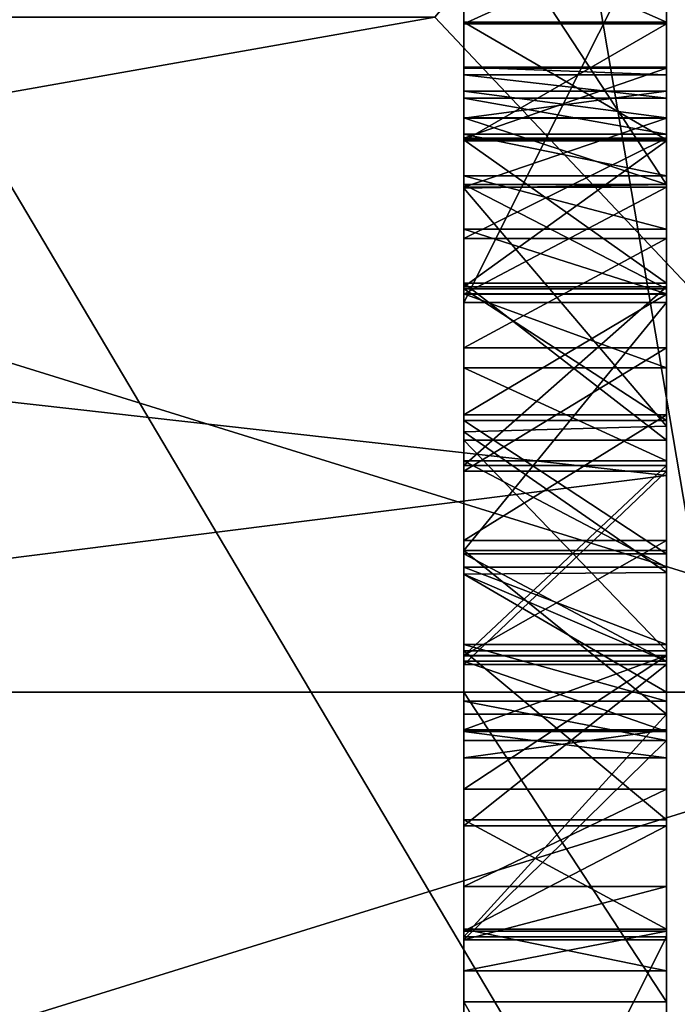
# Model space of a CAD drawing. Header units: millimetres. Extents: x -145 to 248, y -150 to 247.
# Tile 139 of 174: x 140.292 to 141.266, y -0.462 to 0.996. Entities that reach past the tile are written whole.
import ezdxf

# ---------------------------------------------------------------- set-up
doc = ezdxf.new("R2010")
doc.units = ezdxf.units.MM
doc.header["$LTSCALE"] = 65.185185
for name, color, linetype in [('1091', 7, 'CONTINUOUS'), ('1098', 7, 'CONTINUOUS'), ('1295', 7, 'CONTINUOUS'), ('1296', 7, 'CONTINUOUS'), ('1297', 7, 'CONTINUOUS'), ('1298', 7, 'CONTINUOUS'), ('1299', 7, 'CONTINUOUS'), ('1303', 7, 'CONTINUOUS'), ('1304', 7, 'CONTINUOUS'), ('1305', 7, 'CONTINUOUS'), ('1343', 7, 'CONTINUOUS'), ('1344', 7, 'CONTINUOUS'), ('1345', 7, 'CONTINUOUS'), ('1346', 7, 'CONTINUOUS'), ('1349', 7, 'CONTINUOUS'), ('1350', 7, 'CONTINUOUS'), ('1351', 7, 'CONTINUOUS'), ('1352', 7, 'CONTINUOUS'), ('1353', 7, 'CONTINUOUS'), ('1354', 7, 'CONTINUOUS'), ('1355', 7, 'CONTINUOUS'), ('1356', 7, 'CONTINUOUS'), ('1357', 7, 'CONTINUOUS'), ('1358', 7, 'CONTINUOUS'), ('1359', 7, 'CONTINUOUS'), ('1360', 7, 'CONTINUOUS'), ('1361', 7, 'CONTINUOUS'), ('1362', 7, 'CONTINUOUS'), ('1363', 7, 'CONTINUOUS'), ('1364', 7, 'CONTINUOUS'), ('1365', 7, 'CONTINUOUS'), ('1366', 7, 'CONTINUOUS'), ('1367', 7, 'CONTINUOUS'), ('1368', 7, 'CONTINUOUS'), ('1369', 7, 'CONTINUOUS'), ('1370', 7, 'CONTINUOUS'), ('1371', 7, 'CONTINUOUS'), ('1372', 7, 'CONTINUOUS'), ('1422', 7, 'CONTINUOUS'), ('1427', 7, 'CONTINUOUS'), ('1428', 7, 'CONTINUOUS'), ('1431', 7, 'CONTINUOUS'), ('1470', 7, 'CONTINUOUS'), ('1477', 7, 'CONTINUOUS'), ('1479', 7, 'CONTINUOUS'), ('950', 7, 'CONTINUOUS'), ('960', 7, 'CONTINUOUS'), ('962', 7, 'CONTINUOUS'), ('965', 7, 'CONTINUOUS')]:
    doc.layers.add(name, color=color, linetype=linetype)

msp = doc.modelspace()

# ---------------------------------------------------------------- linework, layer by layer
at = {"layer": '1091', "color": 7, "linetype": 'CONTINUOUS', "true_color": 0xe0f2ff}
for points in [[(141.25, 4.3689, 8.7164), (140, 1.2199, 8.412), (141.25, -0.8872, 9.7096), (141.25, 4.3689, 8.7164)], [(140, 1.2199, 8.412), (140, -2.0836, 8.2407), (141.25, -0.8872, 9.7096), (140, 1.2199, 8.412)]]:
    msp.add_3dface(points, dxfattribs=at)
at = {"layer": '1098', "color": 7, "linetype": 'CONTINUOUS', "true_color": 0xe0f2ff}
for points in [[(113.25, 4, 23.5), (113.25, -4, 23.5), (143.25, -4, 23.5), (113.25, 4, 23.5)], [(143.25, 4, 23.5), (113.25, 4, 23.5), (143.25, -4, 23.5), (143.25, 4, 23.5)]]:
    msp.add_3dface(points, dxfattribs=at)
at = {"layer": '1295', "color": 7, "linetype": 'CONTINUOUS', "true_color": 0xe0f2ff}
for points in [[(141.25, 1.2114, -12.9467), (141.25, 0.7523, -12.8144), (140.95, 1.2096, -12.9458), (141.25, 1.2114, -12.9467)], [(140.95, 1.2096, -12.9458), (141.25, 0.7523, -12.8144), (140.95, 0.7469, -12.8139), (140.95, 1.2096, -12.9458)], [(141.25, 0.7523, -12.8144), (141.25, 0.3941, -12.8404), (140.95, 0.7469, -12.8139), (141.25, 0.7523, -12.8144)], [(140.95, 0.7469, -12.8139), (141.25, 0.3941, -12.8404), (140.95, 0.386, -12.8428), (140.95, 0.7469, -12.8139)], [(141.25, 0.3941, -12.8404), (141.25, 0.1773, -12.9591), (140.95, 0.386, -12.8428), (141.25, 0.3941, -12.8404)], [(140.95, 0.386, -12.8428), (141.25, 0.1773, -12.9591), (140.95, 0.1751, -12.9612), (140.95, 0.386, -12.8428)], [(141.25, 0.1773, -12.9591), (141.25, 0.0463, -13.1631), (140.95, 0.1751, -12.9612), (141.25, 0.1773, -12.9591)], [(141.25, 0.0463, -13.1631), (141.25, 0, -13.5), (140.95, 0.1751, -12.9612), (141.25, 0.0463, -13.1631)], [(140.95, 0.1751, -12.9612), (141.25, 0, -13.5), (140.95, 0, -13.5), (140.95, 0.1751, -12.9612)]]:
    msp.add_3dface(points, dxfattribs=at)
at = {"layer": '1296', "color": 7, "linetype": 'CONTINUOUS', "true_color": 0xe0f2ff}
for points in [[(140.95, 0, -13.5), (141.25, 0, -13.5), (141.25, 0, -15.4703), (140.95, 0, -13.5)], [(140.95, 0, -15.4703), (140.95, 0, -13.5), (141.25, 0, -15.4703), (140.95, 0, -15.4703)]]:
    msp.add_3dface(points, dxfattribs=at)
at = {"layer": '1297', "color": 7, "linetype": 'CONTINUOUS', "true_color": 0xe0f2ff}
for points in [[(140.95, 0, -15.4703), (141.25, 0, -15.4703), (141.25, -0.4586, -15.4703), (140.95, 0, -15.4703)], [(140.95, -0.4586, -15.4703), (140.95, 0, -15.4703), (141.25, -0.4586, -15.4703), (140.95, -0.4586, -15.4703)]]:
    msp.add_3dface(points, dxfattribs=at)
at = {"layer": '1298', "color": 7, "linetype": 'CONTINUOUS', "true_color": 0xe0f2ff}
for points in [[(140.95, -0.4586, -15.4703), (141.25, -0.4586, -15.4703), (141.25, -0.4586, -13.3302), (140.95, -0.4586, -15.4703)], [(140.95, -0.4586, -13.3302), (140.95, -0.4586, -15.4703), (141.25, -0.4586, -13.3302), (140.95, -0.4586, -13.3302)]]:
    msp.add_3dface(points, dxfattribs=at)
at = {"layer": '1299', "color": 7, "linetype": 'CONTINUOUS', "true_color": 0xe0f2ff}
for points in [[(140.95, -0.4586, -13.3302), (141.25, -0.4586, -13.3302), (141.25, -0.9864, -12.945), (140.95, -0.4586, -13.3302)], [(140.95, -0.4586, -13.3302), (141.25, -0.9864, -12.945), (140.95, -0.9899, -12.9433), (140.95, -0.4586, -13.3302)]]:
    msp.add_3dface(points, dxfattribs=at)
at = {"layer": '1303', "color": 7, "linetype": 'CONTINUOUS', "true_color": 0xe0f2ff}
for points in [[(141.25, -0.9556, -12.5444), (141.25, -0.3623, -12.9451), (140.95, -0.9566, -12.544), (141.25, -0.9556, -12.5444)], [(140.95, -0.9566, -12.544), (141.25, -0.3623, -12.9451), (140.95, -0.3623, -12.9451), (140.95, -0.9566, -12.544)]]:
    msp.add_3dface(points, dxfattribs=at)
at = {"layer": '1304', "color": 7, "linetype": 'CONTINUOUS', "true_color": 0xe0f2ff}
for points in [[(141.25, 0.2102, -12.4622), (141.25, 0.5774, -12.4186), (140.95, 0.2102, -12.4622), (141.25, 0.2102, -12.4622)], [(140.95, 0.2102, -12.4622), (141.25, 0.5774, -12.4186), (140.95, 0.5774, -12.4186), (140.95, 0.2102, -12.4622)], [(141.25, -0.0324, -12.5623), (141.25, 0.2102, -12.4622), (140.95, 0.2102, -12.4622), (141.25, -0.0324, -12.5623)], [(140.95, -0.0326, -12.5625), (141.25, -0.0324, -12.5623), (140.95, 0.2102, -12.4622), (140.95, -0.0326, -12.5625)], [(140.95, -0.3623, -12.9451), (141.25, -0.3623, -12.9451), (141.25, -0.0324, -12.5623), (140.95, -0.3623, -12.9451)], [(140.95, -0.3623, -12.9451), (141.25, -0.0324, -12.5623), (140.95, -0.0326, -12.5625), (140.95, -0.3623, -12.9451)]]:
    msp.add_3dface(points, dxfattribs=at)
at = {"layer": '1305', "color": 7, "linetype": 'CONTINUOUS', "true_color": 0xe0f2ff}
for points in [[(140.95, 0.5774, -12.4186), (141.25, 0.5774, -12.4186), (141.25, 1.1766, -12.542), (140.95, 0.5774, -12.4186)], [(140.95, 0.5774, -12.4186), (141.25, 1.1766, -12.542), (140.95, 1.1754, -12.5415), (140.95, 0.5774, -12.4186)]]:
    msp.add_3dface(points, dxfattribs=at)
at = {"layer": '1343', "color": 7, "linetype": 'CONTINUOUS', "true_color": 0xe0f2ff}
for points in [[(140.95, -0.1436, 15.131), (140.95, -0.2877, 14.9447), (141.25, -0.1436, 15.131), (140.95, -0.1436, 15.131)], [(141.25, -0.1436, 15.131), (140.95, -0.2877, 14.9447), (141.25, -0.2877, 14.9447), (141.25, -0.1436, 15.131)], [(140.95, -0.3666, 14.6719), (141.25, -0.3666, 14.6719), (141.25, -0.2877, 14.9447), (140.95, -0.3666, 14.6719)], [(140.95, -0.2877, 14.9447), (140.95, -0.3666, 14.6719), (141.25, -0.2877, 14.9447), (140.95, -0.2877, 14.9447)]]:
    msp.add_3dface(points, dxfattribs=at)
at = {"layer": '1344', "color": 7, "linetype": 'CONTINUOUS', "true_color": 0xe0f2ff}
for points in [[(140.95, 0.3359, 15.2926), (140.95, 0.0541, 15.2475), (141.25, 0.3359, 15.2926), (140.95, 0.3359, 15.2926)], [(141.25, 0.3359, 15.2926), (140.95, 0.0541, 15.2475), (141.25, 0.0542, 15.2475), (141.25, 0.3359, 15.2926)], [(140.95, -0.1436, 15.131), (141.25, -0.1436, 15.131), (141.25, 0.0542, 15.2475), (140.95, -0.1436, 15.131)], [(140.95, 0.0541, 15.2475), (140.95, -0.1436, 15.131), (141.25, 0.0542, 15.2475), (140.95, 0.0541, 15.2475)]]:
    msp.add_3dface(points, dxfattribs=at)
at = {"layer": '1345', "color": 7, "linetype": 'CONTINUOUS', "true_color": 0xe0f2ff}
for points in [[(140.95, 0.8168, 15.1443), (140.95, 0.6007, 15.2535), (141.25, 0.8168, 15.1443), (140.95, 0.8168, 15.1443)], [(141.25, 0.8168, 15.1443), (140.95, 0.6007, 15.2535), (141.25, 0.6007, 15.2535), (141.25, 0.8168, 15.1443)], [(140.95, 0.3359, 15.2926), (141.25, 0.3359, 15.2926), (141.25, 0.6007, 15.2535), (140.95, 0.3359, 15.2926)], [(140.95, 0.6007, 15.2535), (140.95, 0.3359, 15.2926), (141.25, 0.6007, 15.2535), (140.95, 0.6007, 15.2535)]]:
    msp.add_3dface(points, dxfattribs=at)
at = {"layer": '1346', "color": 7, "linetype": 'CONTINUOUS', "true_color": 0xe0f2ff}
for points in [[(140.95, 1.1265, 14.7126), (140.95, 0.9901, 14.9717), (141.25, 1.1265, 14.7126), (140.95, 1.1265, 14.7126)], [(141.25, 1.1265, 14.7126), (140.95, 0.9901, 14.9717), (141.25, 0.9901, 14.9717), (141.25, 1.1265, 14.7126)], [(140.95, 0.8168, 15.1443), (141.25, 0.8168, 15.1443), (141.25, 0.9901, 14.9717), (140.95, 0.8168, 15.1443)], [(140.95, 0.9901, 14.9717), (140.95, 0.8168, 15.1443), (141.25, 0.9901, 14.9717), (140.95, 0.9901, 14.9717)]]:
    msp.add_3dface(points, dxfattribs=at)
at = {"layer": '1349', "color": 7, "linetype": 'CONTINUOUS', "true_color": 0xe0f2ff}
for points in [[(140.95, 1.1255, 13.2462), (141.25, 1.1255, 13.2462), (141.25, 0.9923, 13.0265), (140.95, 1.1255, 13.2462)], [(140.95, 0.9923, 13.0265), (140.95, 1.1255, 13.2462), (141.25, 0.9923, 13.0265), (140.95, 0.9923, 13.0265)], [(140.95, 0.8182, 12.8717), (140.95, 0.9923, 13.0265), (141.25, 0.8182, 12.8717), (140.95, 0.8182, 12.8717)], [(141.25, 0.8182, 12.8717), (140.95, 0.9923, 13.0265), (141.25, 0.9923, 13.0265), (141.25, 0.8182, 12.8717)]]:
    msp.add_3dface(points, dxfattribs=at)
at = {"layer": '1350', "color": 7, "linetype": 'CONTINUOUS', "true_color": 0xe0f2ff}
for points in [[(140.95, 0.8182, 12.8717), (141.25, 0.8182, 12.8717), (141.25, 0.606, 12.7728), (140.95, 0.8182, 12.8717)], [(140.95, 0.606, 12.7728), (140.95, 0.8182, 12.8717), (141.25, 0.606, 12.7728), (140.95, 0.606, 12.7728)], [(140.95, 0.3735, 12.7398), (140.95, 0.606, 12.7728), (141.25, 0.3735, 12.7398), (140.95, 0.3735, 12.7398)], [(141.25, 0.3735, 12.7398), (140.95, 0.606, 12.7728), (141.25, 0.606, 12.7728), (141.25, 0.3735, 12.7398)]]:
    msp.add_3dface(points, dxfattribs=at)
at = {"layer": '1351', "color": 7, "linetype": 'CONTINUOUS', "true_color": 0xe0f2ff}
for points in [[(140.95, 0.3735, 12.7398), (141.25, 0.3735, 12.7398), (141.25, 0.0616, 12.7992), (140.95, 0.3735, 12.7398)], [(140.95, 0.0616, 12.7992), (140.95, 0.3735, 12.7398), (141.25, 0.0616, 12.7992), (140.95, 0.0616, 12.7992)], [(140.95, -0.1889, 12.9721), (140.95, 0.0616, 12.7992), (141.25, -0.1889, 12.9721), (140.95, -0.1889, 12.9721)], [(141.25, -0.1889, 12.9721), (140.95, 0.0616, 12.7992), (141.25, 0.0616, 12.7992), (141.25, -0.1889, 12.9721)]]:
    msp.add_3dface(points, dxfattribs=at)
at = {"layer": '1352', "color": 7, "linetype": 'CONTINUOUS', "true_color": 0xe0f2ff}
for points in [[(140.95, -0.1889, 12.9721), (141.25, -0.1889, 12.9721), (141.25, -0.351, 13.2248), (140.95, -0.1889, 12.9721)], [(140.95, -0.3509, 13.2247), (140.95, -0.1889, 12.9721), (141.25, -0.351, 13.2248), (140.95, -0.3509, 13.2247)], [(140.95, -0.4127, 13.5839), (140.95, -0.3509, 13.2247), (141.25, -0.4127, 13.5839), (140.95, -0.4127, 13.5839)], [(141.25, -0.4127, 13.5839), (140.95, -0.3509, 13.2247), (141.25, -0.351, 13.2248), (141.25, -0.4127, 13.5839)]]:
    msp.add_3dface(points, dxfattribs=at)
at = {"layer": '1353', "color": 7, "linetype": 'CONTINUOUS', "true_color": 0xe0f2ff}
for points in [[(140.95, -0.1978, 14.1774), (140.95, -0.3535, 13.9311), (141.25, -0.1978, 14.1774), (140.95, -0.1978, 14.1774)], [(141.25, -0.1978, 14.1774), (140.95, -0.3535, 13.9311), (141.25, -0.3535, 13.931), (141.25, -0.1978, 14.1774)], [(140.95, -0.4127, 13.5839), (141.25, -0.4127, 13.5839), (141.25, -0.3535, 13.931), (140.95, -0.4127, 13.5839)], [(140.95, -0.3535, 13.9311), (140.95, -0.4127, 13.5839), (141.25, -0.3535, 13.931), (140.95, -0.3535, 13.9311)]]:
    msp.add_3dface(points, dxfattribs=at)
at = {"layer": '1354', "color": 7, "linetype": 'CONTINUOUS', "true_color": 0xe0f2ff}
for points in [[(140.95, 0.3274, 14.4025), (140.95, 0.0411, 14.3464), (141.25, 0.3274, 14.4025), (140.95, 0.3274, 14.4025)], [(141.25, 0.3274, 14.4025), (140.95, 0.0411, 14.3464), (141.25, 0.0411, 14.3464), (141.25, 0.3274, 14.4025)], [(140.95, -0.1978, 14.1774), (141.25, -0.1978, 14.1774), (141.25, 0.0411, 14.3464), (140.95, -0.1978, 14.1774)], [(140.95, 0.0411, 14.3464), (140.95, -0.1978, 14.1774), (141.25, 0.0411, 14.3464), (140.95, 0.0411, 14.3464)]]:
    msp.add_3dface(points, dxfattribs=at)
at = {"layer": '1355', "color": 7, "linetype": 'CONTINUOUS', "true_color": 0xe0f2ff}
for points in [[(140.95, 0.6719, 14.3121), (140.95, 0.5104, 14.3791), (141.25, 0.6719, 14.3121), (140.95, 0.6719, 14.3121)], [(141.25, 0.6719, 14.3121), (140.95, 0.5104, 14.3791), (141.25, 0.5104, 14.3791), (141.25, 0.6719, 14.3121)], [(140.95, 0.3274, 14.4025), (141.25, 0.3274, 14.4025), (141.25, 0.5104, 14.3791), (140.95, 0.3274, 14.4025)], [(140.95, 0.5104, 14.3791), (140.95, 0.3274, 14.4025), (141.25, 0.5104, 14.3791), (140.95, 0.5104, 14.3791)]]:
    msp.add_3dface(points, dxfattribs=at)
at = {"layer": '1356', "color": 7, "linetype": 'CONTINUOUS', "true_color": 0xe0f2ff}
for points in [[(140.95, 0.9243, 14.0733), (140.95, 0.8205, 14.2013), (141.25, 0.9243, 14.0733), (140.95, 0.9243, 14.0733)], [(141.25, 0.9243, 14.0733), (140.95, 0.8205, 14.2013), (141.25, 0.8205, 14.2013), (141.25, 0.9243, 14.0733)], [(140.95, 0.6719, 14.3121), (141.25, 0.6719, 14.3121), (141.25, 0.8205, 14.2013), (140.95, 0.6719, 14.3121)], [(140.95, 0.8205, 14.2013), (140.95, 0.6719, 14.3121), (141.25, 0.8205, 14.2013), (140.95, 0.8205, 14.2013)]]:
    msp.add_3dface(points, dxfattribs=at)
at = {"layer": '1357', "color": 7, "linetype": 'CONTINUOUS', "true_color": 0xe0f2ff}
for points in [[(140.95, 0.926, 14.1347), (140.95, 0.925, 14.1057), (141.25, 0.926, 14.1347), (140.95, 0.926, 14.1347)], [(141.25, 0.926, 14.1347), (140.95, 0.925, 14.1057), (141.25, 0.925, 14.1057), (141.25, 0.926, 14.1347)], [(140.95, 0.9243, 14.0733), (141.25, 0.9243, 14.0733), (141.25, 0.925, 14.1057), (140.95, 0.9243, 14.0733)], [(140.95, 0.925, 14.1057), (140.95, 0.9243, 14.0733), (141.25, 0.925, 14.1057), (140.95, 0.925, 14.1057)]]:
    msp.add_3dface(points, dxfattribs=at)
at = {"layer": '1358', "color": 7, "linetype": 'CONTINUOUS', "true_color": 0xe0f2ff}
for points in [[(140.95, 0.926, 14.1347), (141.25, 0.926, 14.1347), (141.25, 0.9145, 14.3244), (140.95, 0.926, 14.1347)], [(140.95, 0.9145, 14.3244), (140.95, 0.926, 14.1347), (141.25, 0.9145, 14.3244), (140.95, 0.9145, 14.3244)], [(140.95, 0.8799, 14.5099), (140.95, 0.9145, 14.3244), (141.25, 0.8799, 14.5099), (140.95, 0.8799, 14.5099)], [(141.25, 0.8799, 14.5099), (140.95, 0.9145, 14.3244), (141.25, 0.9145, 14.3244), (141.25, 0.8799, 14.5099)]]:
    msp.add_3dface(points, dxfattribs=at)
at = {"layer": '1359', "color": 7, "linetype": 'CONTINUOUS', "true_color": 0xe0f2ff}
for points in [[(140.95, 0.8799, 14.5099), (141.25, 0.8799, 14.5099), (141.25, 0.8268, 14.6784), (140.95, 0.8799, 14.5099)], [(140.95, 0.8268, 14.6783), (140.95, 0.8799, 14.5099), (141.25, 0.8268, 14.6784), (140.95, 0.8268, 14.6783)], [(140.95, 0.7651, 14.8028), (140.95, 0.8268, 14.6783), (141.25, 0.7651, 14.8028), (140.95, 0.7651, 14.8028)], [(141.25, 0.7651, 14.8028), (140.95, 0.8268, 14.6783), (141.25, 0.8268, 14.6784), (141.25, 0.7651, 14.8028)]]:
    msp.add_3dface(points, dxfattribs=at)
at = {"layer": '1360', "color": 7, "linetype": 'CONTINUOUS', "true_color": 0xe0f2ff}
for points in [[(140.95, 0.7651, 14.8028), (141.25, 0.7651, 14.8028), (141.25, 0.686, 14.9016), (140.95, 0.7651, 14.8028)], [(140.95, 0.686, 14.9016), (140.95, 0.7651, 14.8028), (141.25, 0.686, 14.9016), (140.95, 0.686, 14.9016)], [(140.95, 0.5904, 14.9761), (140.95, 0.686, 14.9016), (141.25, 0.5904, 14.9761), (140.95, 0.5904, 14.9761)], [(141.25, 0.5904, 14.9761), (140.95, 0.686, 14.9016), (141.25, 0.686, 14.9016), (141.25, 0.5904, 14.9761)]]:
    msp.add_3dface(points, dxfattribs=at)
at = {"layer": '1361', "color": 7, "linetype": 'CONTINUOUS', "true_color": 0xe0f2ff}
for points in [[(140.95, 0.5904, 14.9761), (141.25, 0.5904, 14.9761), (141.25, 0.4806, 15.023), (140.95, 0.5904, 14.9761)], [(140.95, 0.4807, 15.023), (140.95, 0.5904, 14.9761), (141.25, 0.4806, 15.023), (140.95, 0.4807, 15.023)], [(140.95, 0.3428, 15.0402), (140.95, 0.4807, 15.023), (141.25, 0.3428, 15.0402), (140.95, 0.3428, 15.0402)], [(141.25, 0.3428, 15.0402), (140.95, 0.4807, 15.023), (141.25, 0.4806, 15.023), (141.25, 0.3428, 15.0402)]]:
    msp.add_3dface(points, dxfattribs=at)
at = {"layer": '1362', "color": 7, "linetype": 'CONTINUOUS', "true_color": 0xe0f2ff}
for points in [[(140.95, 0.3428, 15.0402), (141.25, 0.3428, 15.0402), (141.25, 0.1853, 15.0149), (140.95, 0.3428, 15.0402)], [(140.95, 0.1853, 15.0149), (140.95, 0.3428, 15.0402), (141.25, 0.1853, 15.0149), (140.95, 0.1853, 15.0149)], [(140.95, 0.0708, 14.9474), (140.95, 0.1853, 15.0149), (141.25, 0.0708, 14.9474), (140.95, 0.0708, 14.9474)], [(141.25, 0.0708, 14.9474), (140.95, 0.1853, 15.0149), (141.25, 0.1853, 15.0149), (141.25, 0.0708, 14.9474)]]:
    msp.add_3dface(points, dxfattribs=at)
at = {"layer": '1363', "color": 7, "linetype": 'CONTINUOUS', "true_color": 0xe0f2ff}
for points in [[(140.95, 0.0708, 14.9474), (141.25, 0.0708, 14.9474), (141.25, -0.0131, 14.8352), (140.95, 0.0708, 14.9474)], [(140.95, -0.0131, 14.8351), (140.95, 0.0708, 14.9474), (141.25, -0.0131, 14.8352), (140.95, -0.0131, 14.8351)], [(140.95, -0.0716, 14.6446), (140.95, -0.0131, 14.8351), (141.25, -0.0716, 14.6446), (140.95, -0.0716, 14.6446)], [(141.25, -0.0716, 14.6446), (140.95, -0.0131, 14.8351), (141.25, -0.0131, 14.8352), (141.25, -0.0716, 14.6446)]]:
    msp.add_3dface(points, dxfattribs=at)
at = {"layer": '1364', "color": 7, "linetype": 'CONTINUOUS', "true_color": 0xe0f2ff}
for points in [[(141.25, -0.3666, 14.6719), (140.95, -0.3666, 14.6719), (141.25, -0.0716, 14.6446), (141.25, -0.3666, 14.6719)], [(140.95, -0.3666, 14.6719), (140.95, -0.0716, 14.6446), (141.25, -0.0716, 14.6446), (140.95, -0.3666, 14.6719)]]:
    msp.add_3dface(points, dxfattribs=at)
at = {"layer": '1365', "color": 7, "linetype": 'CONTINUOUS', "true_color": 0xe0f2ff}
for points in [[(140.95, 0.8902, 13.5686), (141.25, 0.8902, 13.5686), (141.25, 0.8506, 13.8196), (140.95, 0.8902, 13.5686)], [(140.95, 0.8507, 13.8194), (140.95, 0.8902, 13.5686), (141.25, 0.8506, 13.8196), (140.95, 0.8507, 13.8194)], [(140.95, 0.752, 13.9829), (140.95, 0.8507, 13.8194), (141.25, 0.752, 13.9829), (140.95, 0.752, 13.9829)], [(141.25, 0.752, 13.9829), (140.95, 0.8507, 13.8194), (141.25, 0.8506, 13.8196), (141.25, 0.752, 13.9829)]]:
    msp.add_3dface(points, dxfattribs=at)
at = {"layer": '1366', "color": 7, "linetype": 'CONTINUOUS', "true_color": 0xe0f2ff}
for points in [[(140.95, 0.752, 13.9829), (141.25, 0.752, 13.9829), (141.25, 0.5977, 14.0934), (140.95, 0.752, 13.9829)], [(140.95, 0.5978, 14.0934), (140.95, 0.752, 13.9829), (141.25, 0.5977, 14.0934), (140.95, 0.5978, 14.0934)], [(140.95, 0.4025, 14.1313), (140.95, 0.5978, 14.0934), (141.25, 0.4025, 14.1313), (140.95, 0.4025, 14.1313)], [(141.25, 0.4025, 14.1313), (140.95, 0.5978, 14.0934), (141.25, 0.5977, 14.0934), (141.25, 0.4025, 14.1313)]]:
    msp.add_3dface(points, dxfattribs=at)
at = {"layer": '1367', "color": 7, "linetype": 'CONTINUOUS', "true_color": 0xe0f2ff}
for points in [[(140.95, 0.4025, 14.1313), (141.25, 0.4025, 14.1313), (141.25, 0.2051, 14.0934), (140.95, 0.4025, 14.1313)], [(140.95, 0.2051, 14.0934), (140.95, 0.4025, 14.1313), (141.25, 0.2051, 14.0934), (140.95, 0.2051, 14.0934)], [(140.95, 0.046, 13.9829), (140.95, 0.2051, 14.0934), (141.25, 0.046, 13.9829), (140.95, 0.046, 13.9829)], [(141.25, 0.046, 13.9829), (140.95, 0.2051, 14.0934), (141.25, 0.2051, 14.0934), (141.25, 0.046, 13.9829)]]:
    msp.add_3dface(points, dxfattribs=at)
at = {"layer": '1368', "color": 7, "linetype": 'CONTINUOUS', "true_color": 0xe0f2ff}
for points in [[(140.95, 0.046, 13.9829), (141.25, 0.046, 13.9829), (141.25, -0.0581, 13.8202), (140.95, 0.046, 13.9829)], [(140.95, -0.0581, 13.8203), (140.95, 0.046, 13.9829), (141.25, -0.0581, 13.8202), (140.95, -0.0581, 13.8203)], [(140.95, -0.0972, 13.5941), (140.95, -0.0581, 13.8203), (141.25, -0.0972, 13.5941), (140.95, -0.0972, 13.5941)], [(141.25, -0.0972, 13.5941), (140.95, -0.0581, 13.8203), (141.25, -0.0581, 13.8202), (141.25, -0.0972, 13.5941)]]:
    msp.add_3dface(points, dxfattribs=at)
at = {"layer": '1369', "color": 7, "linetype": 'CONTINUOUS', "true_color": 0xe0f2ff}
for points in [[(140.95, 0.0545, 13.1609), (140.95, -0.0558, 13.3424), (141.25, 0.0545, 13.1609), (140.95, 0.0545, 13.1609)], [(141.25, 0.0545, 13.1609), (140.95, -0.0558, 13.3424), (141.25, -0.0558, 13.3425), (141.25, 0.0545, 13.1609)], [(140.95, -0.0972, 13.5941), (141.25, -0.0972, 13.5941), (141.25, -0.0558, 13.3425), (140.95, -0.0972, 13.5941)], [(140.95, -0.0558, 13.3424), (140.95, -0.0972, 13.5941), (141.25, -0.0558, 13.3425), (140.95, -0.0558, 13.3424)]]:
    msp.add_3dface(points, dxfattribs=at)
at = {"layer": '1370', "color": 7, "linetype": 'CONTINUOUS', "true_color": 0xe0f2ff}
for points in [[(140.95, 0.411, 12.9939), (140.95, 0.2247, 13.0334), (141.25, 0.411, 12.9939), (140.95, 0.411, 12.9939)], [(141.25, 0.411, 12.9939), (140.95, 0.2247, 13.0334), (141.25, 0.2247, 13.0334), (141.25, 0.411, 12.9939)], [(140.95, 0.0545, 13.1609), (141.25, 0.0545, 13.1609), (141.25, 0.2247, 13.0334), (140.95, 0.0545, 13.1609)], [(140.95, 0.2247, 13.0334), (140.95, 0.0545, 13.1609), (141.25, 0.2247, 13.0334), (140.95, 0.2247, 13.0334)]]:
    msp.add_3dface(points, dxfattribs=at)
at = {"layer": '1371', "color": 7, "linetype": 'CONTINUOUS', "true_color": 0xe0f2ff}
for points in [[(140.95, 0.7482, 13.1494), (140.95, 0.5897, 13.0312), (141.25, 0.7482, 13.1494), (140.95, 0.7482, 13.1494)], [(141.25, 0.7482, 13.1494), (140.95, 0.5897, 13.0312), (141.25, 0.5897, 13.0313), (141.25, 0.7482, 13.1494)], [(140.95, 0.411, 12.9939), (141.25, 0.411, 12.9939), (141.25, 0.5897, 13.0313), (140.95, 0.411, 12.9939)], [(140.95, 0.5897, 13.0312), (140.95, 0.411, 12.9939), (141.25, 0.5897, 13.0313), (140.95, 0.5897, 13.0312)]]:
    msp.add_3dface(points, dxfattribs=at)
at = {"layer": '1372', "color": 7, "linetype": 'CONTINUOUS', "true_color": 0xe0f2ff}
for points in [[(141.25, 0.8902, 13.5686), (140.95, 0.8902, 13.5686), (140.95, 0.8501, 13.3194), (141.25, 0.8902, 13.5686)], [(141.25, 0.8902, 13.5686), (140.95, 0.8501, 13.3194), (141.25, 0.8501, 13.3195), (141.25, 0.8902, 13.5686)], [(140.95, 0.7482, 13.1494), (141.25, 0.7482, 13.1494), (141.25, 0.8501, 13.3195), (140.95, 0.7482, 13.1494)], [(140.95, 0.8501, 13.3194), (140.95, 0.7482, 13.1494), (141.25, 0.8501, 13.3195), (140.95, 0.8501, 13.3194)]]:
    msp.add_3dface(points, dxfattribs=at)
at = {"layer": '1422', "color": 7, "linetype": 'CONTINUOUS', "true_color": 0xe0f2ff}
for points in [[(141.25, 0.321, 18.4972), (93.25, 5.7166, 17.5946), (141.25, 6.5445, 17.3037), (141.25, 0.321, 18.4972)], [(93.25, -5.7166, 17.5946), (93.25, 5.7166, 17.5946), (141.25, 0.321, 18.4972), (93.25, -5.7166, 17.5946)], [(141.25, -5.9401, 17.5204), (93.25, -5.7166, 17.5946), (141.25, 0.321, 18.4972), (141.25, -5.9401, 17.5204)]]:
    msp.add_3dface(points, dxfattribs=at)
at = {"layer": '1427', "color": 7, "linetype": 'CONTINUOUS', "true_color": 0xe0f2ff}
for points in [[(141.25, 6.5445, -17.3038), (141.25, 0.321, -18.4972), (141.25, 5.8148, -15.4703), (141.25, 6.5445, -17.3038)], [(141.25, 5.8148, -15.4703), (141.25, 0.321, -18.4972), (141.25, 5.3562, -15.4703), (141.25, 5.8148, -15.4703)], [(141.25, 5.3562, -15.4703), (141.25, 0.321, -18.4972), (141.25, 3.4536, -15.4703), (141.25, 5.3562, -15.4703)], [(141.25, 0.5774, -12.4186), (141.25, 0.2102, -12.4622), (141.25, 4.3689, -8.7164), (141.25, 0.5774, -12.4186)], [(141.25, 1.1766, -12.542), (141.25, 0.5774, -12.4186), (141.25, 4.3689, -8.7164), (141.25, 1.1766, -12.542)], [(141.25, 0.2102, -12.4622), (141.25, -0.0324, -12.5623), (141.25, 4.3689, -8.7164), (141.25, 0.2102, -12.4622)], [(141.25, 4.3689, -8.7164), (141.25, -0.0324, -12.5623), (141.25, -0.8872, -9.7096), (141.25, 4.3689, -8.7164)], [(141.25, 3.4536, -15.4703), (141.25, 0.321, -18.4972), (141.25, 2.9951, -15.4703), (141.25, 3.4536, -15.4703)], [(141.25, 2.9951, -15.4703), (141.25, 0.321, -18.4972), (141.25, 2.1967, -15.4703), (141.25, 2.9951, -15.4703)], [(141.25, 2.1967, -15.4703), (141.25, 0.321, -18.4972), (141.25, 1.7382, -15.4703), (141.25, 2.1967, -15.4703)], [(141.25, 1.7382, -15.4703), (141.25, 0.321, -18.4972), (141.25, 1.7382, -13.3302), (141.25, 1.7382, -15.4703)], [(141.25, 1.7382, -13.3302), (141.25, 0.321, -18.4972), (141.25, 1.2114, -12.9467), (141.25, 1.7382, -13.3302)], [(141.25, 0.321, -18.4972), (141.25, 0.7523, -12.8144), (141.25, 1.2114, -12.9467), (141.25, 0.321, -18.4972)], [(141.25, 0.321, -18.4972), (141.25, 0.3941, -12.8404), (141.25, 0.7523, -12.8144), (141.25, 0.321, -18.4972)], [(141.25, 0.321, -18.4972), (141.25, 0.1773, -12.9591), (141.25, 0.3941, -12.8404), (141.25, 0.321, -18.4972)], [(141.25, 0.321, -18.4972), (141.25, -5.9401, -17.5204), (141.25, 0, -15.4703), (141.25, 0.321, -18.4972)], [(141.25, 0.1773, -12.9591), (141.25, 0.321, -18.4972), (141.25, 0, -15.4703), (141.25, 0.1773, -12.9591)], [(141.25, 0.0463, -13.1631), (141.25, 0.1773, -12.9591), (141.25, 0, -15.4703), (141.25, 0.0463, -13.1631)], [(141.25, 0, -13.5), (141.25, 0.0463, -13.1631), (141.25, 0, -15.4703), (141.25, 0, -13.5)], [(141.25, 0, -15.4703), (141.25, -5.9401, -17.5204), (141.25, -0.4586, -15.4703), (141.25, 0, -15.4703)], [(141.25, -0.0324, -12.5623), (141.25, -0.3623, -12.9451), (141.25, -0.8872, -9.7096), (141.25, -0.0324, -12.5623)], [(141.25, -0.3623, -12.9451), (141.25, -0.9556, -12.5444), (141.25, -0.8872, -9.7096), (141.25, -0.3623, -12.9451)], [(141.25, -0.4586, -15.4703), (141.25, -5.9401, -17.5204), (141.25, -2.1968, -15.4703), (141.25, -0.4586, -15.4703)], [(141.25, -0.4586, -13.3302), (141.25, -0.4586, -15.4703), (141.25, -2.1968, -15.4703), (141.25, -0.4586, -13.3302)], [(141.25, -0.9864, -12.945), (141.25, -0.4586, -13.3302), (141.25, -2.1968, -15.4703), (141.25, -0.9864, -12.945)]]:
    msp.add_3dface(points, dxfattribs=at)
at = {"layer": '1428', "color": 7, "linetype": 'CONTINUOUS', "true_color": 0xe0f2ff}
for points in [[(141.25, 0.6007, 15.2535), (141.25, 0.3359, 15.2926), (141.25, 6.5445, 17.3037), (141.25, 0.6007, 15.2535)], [(141.25, 0.3359, 15.2926), (141.25, 0.321, 18.4972), (141.25, 6.5445, 17.3037), (141.25, 0.3359, 15.2926)], [(141.25, 0.8168, 15.1443), (141.25, 0.6007, 15.2535), (141.25, 6.5445, 17.3037), (141.25, 0.8168, 15.1443)], [(141.25, 0.9901, 14.9717), (141.25, 0.8168, 15.1443), (141.25, 6.5445, 17.3037), (141.25, 0.9901, 14.9717)], [(141.25, 1.1265, 14.7126), (141.25, 0.9901, 14.9717), (141.25, 6.5445, 17.3037), (141.25, 1.1265, 14.7126)], [(141.25, 4.3689, 8.7164), (141.25, -0.8872, 9.7096), (141.25, 1.1255, 13.2462), (141.25, 4.3689, 8.7164)], [(141.25, 1.1255, 13.2462), (141.25, -0.8872, 9.7096), (141.25, 0.9923, 13.0265), (141.25, 1.1255, 13.2462)], [(141.25, -0.8872, 9.7096), (141.25, 0.8182, 12.8717), (141.25, 0.9923, 13.0265), (141.25, -0.8872, 9.7096)], [(141.25, 0.926, 14.1347), (141.25, 0.925, 14.1057), (141.25, 0.9145, 14.3244), (141.25, 0.926, 14.1347)], [(141.25, 0.925, 14.1057), (141.25, 0.9243, 14.0733), (141.25, 0.9145, 14.3244), (141.25, 0.925, 14.1057)], [(141.25, 0.9243, 14.0733), (141.25, 0.8205, 14.2013), (141.25, 0.9145, 14.3244), (141.25, 0.9243, 14.0733)], [(141.25, 0.8205, 14.2013), (141.25, 0.8799, 14.5099), (141.25, 0.9145, 14.3244), (141.25, 0.8205, 14.2013)], [(141.25, 0.8799, 14.5099), (141.25, 0.8205, 14.2013), (141.25, 0.8268, 14.6784), (141.25, 0.8799, 14.5099)], [(141.25, 0.8205, 14.2013), (141.25, 0.7651, 14.8028), (141.25, 0.8268, 14.6784), (141.25, 0.8205, 14.2013)], [(141.25, 0.8205, 14.2013), (141.25, 0.6719, 14.3121), (141.25, 0.7651, 14.8028), (141.25, 0.8205, 14.2013)], [(141.25, 0.8182, 12.8717), (141.25, -0.8872, 9.7096), (141.25, 0.606, 12.7728), (141.25, 0.8182, 12.8717)], [(141.25, 0.7651, 14.8028), (141.25, 0.6719, 14.3121), (141.25, 0.686, 14.9016), (141.25, 0.7651, 14.8028)], [(141.25, 0.6719, 14.3121), (141.25, 0.5904, 14.9761), (141.25, 0.686, 14.9016), (141.25, 0.6719, 14.3121)], [(141.25, 0.6719, 14.3121), (141.25, 0.5104, 14.3791), (141.25, 0.5904, 14.9761), (141.25, 0.6719, 14.3121)], [(141.25, -0.8872, 9.7096), (141.25, 0.3735, 12.7398), (141.25, 0.606, 12.7728), (141.25, -0.8872, 9.7096)], [(141.25, 0.5904, 14.9761), (141.25, 0.5104, 14.3791), (141.25, 0.4806, 15.023), (141.25, 0.5904, 14.9761)], [(141.25, 0.5104, 14.3791), (141.25, 0.3274, 14.4025), (141.25, 0.4806, 15.023), (141.25, 0.5104, 14.3791)], [(141.25, 0.3274, 14.4025), (141.25, 0.3428, 15.0402), (141.25, 0.4806, 15.023), (141.25, 0.3274, 14.4025)], [(141.25, 0.3735, 12.7398), (141.25, -0.8872, 9.7096), (141.25, 0.0616, 12.7992), (141.25, 0.3735, 12.7398)], [(141.25, 0.3428, 15.0402), (141.25, 0.3274, 14.4025), (141.25, 0.1853, 15.0149), (141.25, 0.3428, 15.0402)], [(141.25, 0.3359, 15.2926), (141.25, 0.0542, 15.2475), (141.25, 0.321, 18.4972), (141.25, 0.3359, 15.2926)], [(141.25, 0.3274, 14.4025), (141.25, 0.0411, 14.3464), (141.25, 0.1853, 15.0149), (141.25, 0.3274, 14.4025)], [(141.25, -1.872, 15.2244), (141.25, -2.1084, 15.0339), (141.25, 0.321, 18.4972), (141.25, -1.872, 15.2244)], [(141.25, -2.1084, 15.0339), (141.25, -5.9401, 17.5204), (141.25, 0.321, 18.4972), (141.25, -2.1084, 15.0339)], [(141.25, -1.5399, 15.2926), (141.25, -1.872, 15.2244), (141.25, 0.321, 18.4972), (141.25, -1.5399, 15.2926)], [(141.25, -1.2758, 15.2519), (141.25, -1.5399, 15.2926), (141.25, 0.321, 18.4972), (141.25, -1.2758, 15.2519)], [(141.25, -1.0863, 15.146), (141.25, -1.2758, 15.2519), (141.25, 0.321, 18.4972), (141.25, -1.0863, 15.146)], [(141.25, -0.9362, 14.9785), (141.25, -1.0863, 15.146), (141.25, 0.321, 18.4972), (141.25, -0.9362, 14.9785)], [(141.25, -0.8159, 14.7279), (141.25, -0.9362, 14.9785), (141.25, 0.321, 18.4972), (141.25, -0.8159, 14.7279)], [(141.25, -0.7493, 14.4276), (141.25, -0.8159, 14.7279), (141.25, 0.321, 18.4972), (141.25, -0.7493, 14.4276)], [(141.25, -0.7248, 14.0171), (141.25, -0.7493, 14.4276), (141.25, 0.321, 18.4972), (141.25, -0.7248, 14.0171)], [(141.25, -0.3666, 14.6719), (141.25, -0.7248, 14.0171), (141.25, 0.321, 18.4972), (141.25, -0.3666, 14.6719)], [(141.25, -0.2877, 14.9447), (141.25, -0.3666, 14.6719), (141.25, 0.321, 18.4972), (141.25, -0.2877, 14.9447)], [(141.25, -0.1436, 15.131), (141.25, -0.2877, 14.9447), (141.25, 0.321, 18.4972), (141.25, -0.1436, 15.131)], [(141.25, 0.0542, 15.2475), (141.25, -0.1436, 15.131), (141.25, 0.321, 18.4972), (141.25, 0.0542, 15.2475)], [(141.25, 0.0411, 14.3464), (141.25, 0.0708, 14.9474), (141.25, 0.1853, 15.0149), (141.25, 0.0411, 14.3464)], [(141.25, 0.0708, 14.9474), (141.25, 0.0411, 14.3464), (141.25, -0.0131, 14.8352), (141.25, 0.0708, 14.9474)], [(141.25, -0.8872, 9.7096), (141.25, -0.1889, 12.9721), (141.25, 0.0616, 12.7992), (141.25, -0.8872, 9.7096)], [(141.25, 0.0411, 14.3464), (141.25, -0.1978, 14.1774), (141.25, -0.0131, 14.8352), (141.25, 0.0411, 14.3464)], [(141.25, -0.1978, 14.1774), (141.25, -0.0716, 14.6446), (141.25, -0.0131, 14.8352), (141.25, -0.1978, 14.1774)], [(141.25, -0.3535, 13.931), (141.25, -0.3666, 14.6719), (141.25, -0.0716, 14.6446), (141.25, -0.3535, 13.931)], [(141.25, -0.1978, 14.1774), (141.25, -0.3535, 13.931), (141.25, -0.0716, 14.6446), (141.25, -0.1978, 14.1774)], [(141.25, -0.1889, 12.9721), (141.25, -0.8872, 9.7096), (141.25, -0.351, 13.2248), (141.25, -0.1889, 12.9721)], [(141.25, -0.8872, 9.7096), (141.25, -0.4127, 13.5839), (141.25, -0.351, 13.2248), (141.25, -0.8872, 9.7096)], [(141.25, -0.4127, 13.5839), (141.25, -0.3666, 14.6719), (141.25, -0.3535, 13.931), (141.25, -0.4127, 13.5839)], [(141.25, -0.7248, 14.0171), (141.25, -0.3666, 14.6719), (141.25, -0.4127, 13.5839), (141.25, -0.7248, 14.0171)], [(141.25, -0.8872, 9.7096), (141.25, -0.7248, 14.0171), (141.25, -0.4127, 13.5839), (141.25, -0.8872, 9.7096)]]:
    msp.add_3dface(points, dxfattribs=at)
at = {"layer": '1431', "color": 7, "linetype": 'CONTINUOUS', "true_color": 0xe0f2ff}
for points in [[(141.25, 0.8506, 13.8196), (141.25, 0.8902, 13.5686), (141.25, -0.0972, 13.5941), (141.25, 0.8506, 13.8196)], [(141.25, -0.0972, 13.5941), (141.25, 0.8902, 13.5686), (141.25, -0.0558, 13.3425), (141.25, -0.0972, 13.5941)], [(141.25, -0.0558, 13.3425), (141.25, 0.8902, 13.5686), (141.25, 0.8501, 13.3195), (141.25, -0.0558, 13.3425)], [(141.25, 0.752, 13.9829), (141.25, 0.8506, 13.8196), (141.25, 0.046, 13.9829), (141.25, 0.752, 13.9829)], [(141.25, 0.046, 13.9829), (141.25, 0.8506, 13.8196), (141.25, -0.0581, 13.8202), (141.25, 0.046, 13.9829)], [(141.25, 0.8506, 13.8196), (141.25, -0.0972, 13.5941), (141.25, -0.0581, 13.8202), (141.25, 0.8506, 13.8196)], [(141.25, 0.0545, 13.1609), (141.25, -0.0558, 13.3425), (141.25, 0.8501, 13.3195), (141.25, 0.0545, 13.1609)], [(141.25, 0.7482, 13.1494), (141.25, 0.0545, 13.1609), (141.25, 0.8501, 13.3195), (141.25, 0.7482, 13.1494)], [(141.25, 0.5977, 14.0934), (141.25, 0.752, 13.9829), (141.25, 0.2051, 14.0934), (141.25, 0.5977, 14.0934)], [(141.25, 0.752, 13.9829), (141.25, 0.046, 13.9829), (141.25, 0.2051, 14.0934), (141.25, 0.752, 13.9829)], [(141.25, 0.2247, 13.0334), (141.25, 0.0545, 13.1609), (141.25, 0.7482, 13.1494), (141.25, 0.2247, 13.0334)], [(141.25, 0.2247, 13.0334), (141.25, 0.7482, 13.1494), (141.25, 0.5897, 13.0313), (141.25, 0.2247, 13.0334)], [(141.25, 0.4025, 14.1313), (141.25, 0.5977, 14.0934), (141.25, 0.2051, 14.0934), (141.25, 0.4025, 14.1313)], [(141.25, 0.411, 12.9939), (141.25, 0.2247, 13.0334), (141.25, 0.5897, 13.0313), (141.25, 0.411, 12.9939)]]:
    msp.add_3dface(points, dxfattribs=at)
at = {"layer": '1470', "color": 7, "linetype": 'CONTINUOUS', "true_color": 0xe0f2ff}
for points in [[(140, 1.2199, -8.412), (141.25, 4.3689, -8.7164), (141.25, -0.8872, -9.7096), (140, 1.2199, -8.412)], [(140, -2.0836, -8.2407), (140, 1.2199, -8.412), (141.25, -0.8872, -9.7096), (140, -2.0836, -8.2407)]]:
    msp.add_3dface(points, dxfattribs=at)
at = {"layer": '1477', "color": 7, "linetype": 'CONTINUOUS', "true_color": 0xe0f2ff}
for points in [[(140.95, 1.2096, -12.9458), (140.95, 0.7469, -12.8139), (140.95, 1.1754, -12.5415), (140.95, 1.2096, -12.9458)], [(140.95, 0.7469, -12.8139), (140.95, 0.5774, -12.4186), (140.95, 1.1754, -12.5415), (140.95, 0.7469, -12.8139)], [(140.95, 0.7469, -12.8139), (140.95, 0.386, -12.8428), (140.95, 0.5774, -12.4186), (140.95, 0.7469, -12.8139)], [(140.95, 0.386, -12.8428), (140.95, 0.2102, -12.4622), (140.95, 0.5774, -12.4186), (140.95, 0.386, -12.8428)], [(140.95, 0.386, -12.8428), (140.95, 0.1751, -12.9612), (140.95, 0.2102, -12.4622), (140.95, 0.386, -12.8428)], [(140.95, 0.1751, -12.9612), (140.95, 0, -13.5), (140.95, 0.2102, -12.4622), (140.95, 0.1751, -12.9612)], [(140.95, 0, -13.5), (140.95, -0.0326, -12.5625), (140.95, 0.2102, -12.4622), (140.95, 0, -13.5)], [(140.95, 0, -13.5), (140.95, 0, -15.4703), (140.95, -0.4586, -15.4703), (140.95, 0, -13.5)], [(140.95, 0, -13.5), (140.95, -0.4586, -15.4703), (140.95, -0.0326, -12.5625), (140.95, 0, -13.5)], [(140.95, -0.4586, -15.4703), (140.95, -0.3623, -12.9451), (140.95, -0.0326, -12.5625), (140.95, -0.4586, -15.4703)], [(140.95, -0.4586, -15.4703), (140.95, -0.4586, -13.3302), (140.95, -0.3623, -12.9451), (140.95, -0.4586, -15.4703)], [(140.95, -0.4586, -13.3302), (140.95, -0.9566, -12.544), (140.95, -0.3623, -12.9451), (140.95, -0.4586, -13.3302)], [(140.95, -0.4586, -13.3302), (140.95, -0.9899, -12.9433), (140.95, -0.9566, -12.544), (140.95, -0.4586, -13.3302)]]:
    msp.add_3dface(points, dxfattribs=at)
at = {"layer": '1479', "color": 7, "linetype": 'CONTINUOUS', "true_color": 0xe0f2ff}
for points in [[(140.95, 1.2027, 14.3941), (140.95, 1.2312, 13.9488), (140.95, 0.9145, 14.3244), (140.95, 1.2027, 14.3941)], [(140.95, 1.2312, 13.9488), (140.95, 1.2028, 13.5318), (140.95, 0.8507, 13.8194), (140.95, 1.2312, 13.9488)], [(140.95, 1.2312, 13.9488), (140.95, 0.9243, 14.0733), (140.95, 0.925, 14.1057), (140.95, 1.2312, 13.9488)], [(140.95, 0.9243, 14.0733), (140.95, 1.2312, 13.9488), (140.95, 0.752, 13.9829), (140.95, 0.9243, 14.0733)], [(140.95, 1.2312, 13.9488), (140.95, 0.925, 14.1057), (140.95, 0.926, 14.1347), (140.95, 1.2312, 13.9488)], [(140.95, 1.2312, 13.9488), (140.95, 0.926, 14.1347), (140.95, 0.9145, 14.3244), (140.95, 1.2312, 13.9488)], [(140.95, 1.2312, 13.9488), (140.95, 0.8507, 13.8194), (140.95, 0.752, 13.9829), (140.95, 1.2312, 13.9488)], [(140.95, 1.2028, 13.5318), (140.95, 1.1255, 13.2462), (140.95, 0.8501, 13.3194), (140.95, 1.2028, 13.5318)], [(140.95, 1.2028, 13.5318), (140.95, 0.8902, 13.5686), (140.95, 0.8507, 13.8194), (140.95, 1.2028, 13.5318)], [(140.95, 0.8902, 13.5686), (140.95, 1.2028, 13.5318), (140.95, 0.8501, 13.3194), (140.95, 0.8902, 13.5686)], [(140.95, 1.1265, 14.7126), (140.95, 1.2027, 14.3941), (140.95, 0.8268, 14.6783), (140.95, 1.1265, 14.7126)], [(140.95, 1.2027, 14.3941), (140.95, 0.9145, 14.3244), (140.95, 0.8799, 14.5099), (140.95, 1.2027, 14.3941)], [(140.95, 1.2027, 14.3941), (140.95, 0.8799, 14.5099), (140.95, 0.8268, 14.6783), (140.95, 1.2027, 14.3941)], [(140.95, 0.9901, 14.9717), (140.95, 1.1265, 14.7126), (140.95, 0.686, 14.9016), (140.95, 0.9901, 14.9717)], [(140.95, 1.1265, 14.7126), (140.95, 0.8268, 14.6783), (140.95, 0.7651, 14.8028), (140.95, 1.1265, 14.7126)], [(140.95, 1.1265, 14.7126), (140.95, 0.7651, 14.8028), (140.95, 0.686, 14.9016), (140.95, 1.1265, 14.7126)], [(140.95, 1.1255, 13.2462), (140.95, 0.9923, 13.0265), (140.95, 0.7482, 13.1494), (140.95, 1.1255, 13.2462)], [(140.95, 1.1255, 13.2462), (140.95, 0.7482, 13.1494), (140.95, 0.8501, 13.3194), (140.95, 1.1255, 13.2462)], [(140.95, 0.9923, 13.0265), (140.95, 0.8182, 12.8717), (140.95, 0.411, 12.9939), (140.95, 0.9923, 13.0265)], [(140.95, 0.9923, 13.0265), (140.95, 0.411, 12.9939), (140.95, 0.5897, 13.0312), (140.95, 0.9923, 13.0265)], [(140.95, 0.9923, 13.0265), (140.95, 0.5897, 13.0312), (140.95, 0.7482, 13.1494), (140.95, 0.9923, 13.0265)], [(140.95, -0.1436, 15.131), (140.95, 0.8168, 15.1443), (140.95, 0.9901, 14.9717), (140.95, -0.1436, 15.131)], [(140.95, -0.1436, 15.131), (140.95, 0.9901, 14.9717), (140.95, 0.3428, 15.0402), (140.95, -0.1436, 15.131)], [(140.95, 0.9901, 14.9717), (140.95, 0.686, 14.9016), (140.95, 0.5904, 14.9761), (140.95, 0.9901, 14.9717)], [(140.95, 0.9901, 14.9717), (140.95, 0.5904, 14.9761), (140.95, 0.4807, 15.023), (140.95, 0.9901, 14.9717)], [(140.95, 0.9901, 14.9717), (140.95, 0.4807, 15.023), (140.95, 0.3428, 15.0402), (140.95, 0.9901, 14.9717)], [(140.95, 0.8205, 14.2013), (140.95, 0.9243, 14.0733), (140.95, 0.4025, 14.1313), (140.95, 0.8205, 14.2013)], [(140.95, 0.9243, 14.0733), (140.95, 0.752, 13.9829), (140.95, 0.5978, 14.0934), (140.95, 0.9243, 14.0733)], [(140.95, 0.9243, 14.0733), (140.95, 0.5978, 14.0934), (140.95, 0.4025, 14.1313), (140.95, 0.9243, 14.0733)], [(140.95, -0.1978, 14.1774), (140.95, 0.0411, 14.3464), (140.95, 0.8205, 14.2013), (140.95, -0.1978, 14.1774)], [(140.95, -0.1978, 14.1774), (140.95, 0.8205, 14.2013), (140.95, 0.4025, 14.1313), (140.95, -0.1978, 14.1774)], [(140.95, 0.0411, 14.3464), (140.95, 0.6719, 14.3121), (140.95, 0.8205, 14.2013), (140.95, 0.0411, 14.3464)], [(140.95, 0.8182, 12.8717), (140.95, 0.606, 12.7728), (140.95, 0.0616, 12.7992), (140.95, 0.8182, 12.8717)], [(140.95, 0.8182, 12.8717), (140.95, 0.0616, 12.7992), (140.95, -0.1889, 12.9721), (140.95, 0.8182, 12.8717)], [(140.95, 0.8182, 12.8717), (140.95, -0.1889, 12.9721), (140.95, 0.411, 12.9939), (140.95, 0.8182, 12.8717)], [(140.95, -0.1436, 15.131), (140.95, 0.0541, 15.2475), (140.95, 0.8168, 15.1443), (140.95, -0.1436, 15.131)], [(140.95, 0.0541, 15.2475), (140.95, 0.6007, 15.2535), (140.95, 0.8168, 15.1443), (140.95, 0.0541, 15.2475)], [(140.95, 0.0411, 14.3464), (140.95, 0.5104, 14.3791), (140.95, 0.6719, 14.3121), (140.95, 0.0411, 14.3464)], [(140.95, 0.606, 12.7728), (140.95, 0.3735, 12.7398), (140.95, 0.0616, 12.7992), (140.95, 0.606, 12.7728)], [(140.95, 0.0541, 15.2475), (140.95, 0.3359, 15.2926), (140.95, 0.6007, 15.2535), (140.95, 0.0541, 15.2475)], [(140.95, 0.0411, 14.3464), (140.95, 0.3274, 14.4025), (140.95, 0.5104, 14.3791), (140.95, 0.0411, 14.3464)], [(140.95, -0.1889, 12.9721), (140.95, 0.2247, 13.0334), (140.95, 0.411, 12.9939), (140.95, -0.1889, 12.9721)], [(140.95, -0.1978, 14.1774), (140.95, 0.4025, 14.1313), (140.95, 0.2051, 14.0934), (140.95, -0.1978, 14.1774)], [(140.95, -0.1436, 15.131), (140.95, 0.3428, 15.0402), (140.95, 0.1853, 15.0149), (140.95, -0.1436, 15.131)], [(140.95, -0.1889, 12.9721), (140.95, -0.3509, 13.2247), (140.95, 0.2247, 13.0334), (140.95, -0.1889, 12.9721)], [(140.95, -0.3509, 13.2247), (140.95, 0.0545, 13.1609), (140.95, 0.2247, 13.0334), (140.95, -0.3509, 13.2247)], [(140.95, -0.1978, 14.1774), (140.95, 0.2051, 14.0934), (140.95, 0.046, 13.9829), (140.95, -0.1978, 14.1774)], [(140.95, -0.1436, 15.131), (140.95, 0.1853, 15.0149), (140.95, 0.0708, 14.9474), (140.95, -0.1436, 15.131)], [(140.95, -0.2877, 14.9447), (140.95, -0.1436, 15.131), (140.95, 0.0708, 14.9474), (140.95, -0.2877, 14.9447)], [(140.95, -0.2877, 14.9447), (140.95, 0.0708, 14.9474), (140.95, -0.0131, 14.8351), (140.95, -0.2877, 14.9447)], [(140.95, -0.3509, 13.2247), (140.95, -0.0558, 13.3424), (140.95, 0.0545, 13.1609), (140.95, -0.3509, 13.2247)], [(140.95, -0.3535, 13.9311), (140.95, -0.1978, 14.1774), (140.95, 0.046, 13.9829), (140.95, -0.3535, 13.9311)], [(140.95, -0.3535, 13.9311), (140.95, 0.046, 13.9829), (140.95, -0.0581, 13.8203), (140.95, -0.3535, 13.9311)], [(140.95, -0.3666, 14.6719), (140.95, -0.2877, 14.9447), (140.95, -0.0131, 14.8351), (140.95, -0.3666, 14.6719)], [(140.95, -0.3666, 14.6719), (140.95, -0.0131, 14.8351), (140.95, -0.0716, 14.6446), (140.95, -0.3666, 14.6719)], [(140.95, -0.3509, 13.2247), (140.95, -0.4127, 13.5839), (140.95, -0.0558, 13.3424), (140.95, -0.3509, 13.2247)], [(140.95, -0.4127, 13.5839), (140.95, -0.0972, 13.5941), (140.95, -0.0558, 13.3424), (140.95, -0.4127, 13.5839)], [(140.95, -0.3535, 13.9311), (140.95, -0.0581, 13.8203), (140.95, -0.0972, 13.5941), (140.95, -0.3535, 13.9311)], [(140.95, -0.4127, 13.5839), (140.95, -0.3535, 13.9311), (140.95, -0.0972, 13.5941), (140.95, -0.4127, 13.5839)]]:
    msp.add_3dface(points, dxfattribs=at)
at = {"layer": '950', "color": 7, "linetype": 'CONTINUOUS', "true_color": 0xe0f2ff}
for points in [[(141.25, 0.321, -18.4972), (141.25, 6.5445, -17.3038), (93.25, 5.7166, -17.5946), (141.25, 0.321, -18.4972)], [(93.25, -5.7166, -17.5946), (141.25, 0.321, -18.4972), (93.25, 5.7166, -17.5946), (93.25, -5.7166, -17.5946)], [(141.25, -5.9401, -17.5204), (141.25, 0.321, -18.4972), (93.25, -5.7166, -17.5946), (141.25, -5.9401, -17.5204)]]:
    msp.add_3dface(points, dxfattribs=at)
at = {"layer": '960', "color": 7, "linetype": 'CONTINUOUS', "true_color": 0xe0f2ff}
for points in [[(140.25, -6.3349, -19.4967), (140.25, 6.3349, -19.4967), (142.3713, -6.1801, -18.6226), (140.25, -6.3349, -19.4967)], [(142.3713, -6.1801, -18.6226), (140.25, 6.3349, -19.4967), (142.3713, 6.1801, -18.6226), (142.3713, -6.1801, -18.6226)]]:
    msp.add_3dface(points, dxfattribs=at)
at = {"layer": '962', "color": 7, "linetype": 'CONTINUOUS', "true_color": 0xe0f2ff}
for points in [[(141.85, 0, -5.525), (141.85, 2.1143, -5.1044), (140.9069, 1, -5.4337), (141.85, 0, -5.525)], [(135.25, 0, -5.525), (141.85, 0, -5.525), (140.9069, 1, -5.4337), (135.25, 0, -5.525)], [(138.6273, 1, -5.4337), (135.25, 0, -5.525), (140.9069, 1, -5.4337), (138.6273, 1, -5.4337)], [(141.85, 0, -5.525), (135.25, 0, -5.525), (138.6273, -1, -5.4337), (141.85, 0, -5.525)], [(141.85, 0, -5.525), (138.6273, -1, -5.4337), (140.9069, -1, -5.4337), (141.85, 0, -5.525)], [(141.85, -2.1143, -5.1044), (141.85, 0, -5.525), (140.9069, -1, -5.4337), (141.85, -2.1143, -5.1044)]]:
    msp.add_3dface(points, dxfattribs=at)
at = {"layer": '965', "color": 7, "linetype": 'CONTINUOUS', "true_color": 0xe0f2ff}
for points in [[(141.85, 2.1143, 5.1044), (141.85, 0, 5.525), (140.9069, 1, 5.4337), (141.85, 2.1143, 5.1044)], [(141.85, 0, 5.525), (135.25, 0, 5.525), (138.6273, 1, 5.4337), (141.85, 0, 5.525)], [(141.85, 0, 5.525), (138.6273, 1, 5.4337), (140.9069, 1, 5.4337), (141.85, 0, 5.525)], [(135.25, 0, 5.525), (141.85, 0, 5.525), (140.9069, -1, 5.4337), (135.25, 0, 5.525)], [(138.6273, -1, 5.4337), (135.25, 0, 5.525), (140.9069, -1, 5.4337), (138.6273, -1, 5.4337)], [(141.85, 0, 5.525), (141.85, -2.1143, 5.1044), (140.9069, -1, 5.4337), (141.85, 0, 5.525)]]:
    msp.add_3dface(points, dxfattribs=at)

doc.saveas('drawing.dxf')
